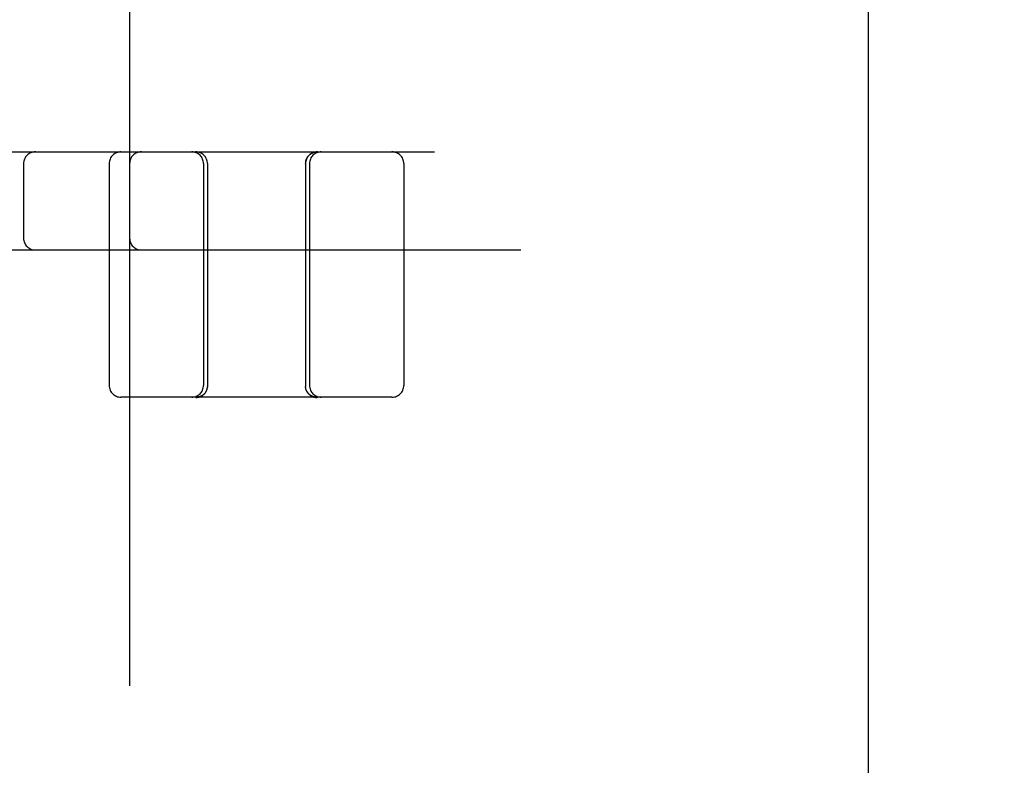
# Model space of a CAD drawing. Header units: inches. Extents: x 0 to 215, y 0 to 139.
# Tile 37 of 103: x 39.198 to 40.452, y 52.72 to 53.669. Entities that reach past the tile are written whole.
import ezdxf

# ---------------------------------------------------------------- set-up
doc = ezdxf.new("R2010")
doc.units = ezdxf.units.IN
doc.header["$LTSCALE"] = 11.804375
doc.header["$MEASUREMENT"] = 0
doc.linetypes.add('HIDDEN', pattern=[0.2, 0.1, -0.1])
doc.layers.add('DEFAULT_2', color=8, linetype='HIDDEN')

msp = doc.modelspace()

# ---------------------------------------------------------------- linework, layer by layer
at = {"layer": 'DEFAULT_2', "color": 8, "linetype": 'HIDDEN'}
for p, q in [((39.2133, 49.0337), (39.2133, 54.5342)), ((39.3383, 54.0012), (39.3383, 49.5667)), ((40.2783, 53.6883), (40.2783, 52.5633)), ((38.5458, 53.5008), (40.8608, 53.5008)), ((39.2033, 53.4858), (39.2033, 53.3908)), ((39.3123, 53.4858), (39.3123, 53.2033)), ((39.4323, 53.4858), (39.4323, 53.2033)), ((39.4373, 53.4858), (39.4373, 53.2212)), ((39.5623, 53.4858), (39.5623, 53.2169)), ((39.5673, 53.4858), (39.5673, 53.2033)), ((39.6873, 53.4858), (39.6873, 53.2033)), ((38.6558, 53.3758), (40.8608, 53.3758)), ((39.4373, 53.2212), (39.4374, 53.2124)), ((39.4374, 53.2124), (39.4375, 53.2029)), ((39.4375, 53.2024), (39.4375, 53.2029)), ((39.5622, 53.2029), (39.5622, 53.2024)), ((39.5622, 53.2024), (39.5622, 53.202)), ((39.6723, 53.1883), (39.3273, 53.1883)), ((39.4238, 53.1883), (39.4237, 53.1883)), ((39.424, 53.1883), (39.4238, 53.1883)), ((39.4243, 53.1884), (39.424, 53.1883)), ((39.4245, 53.1884), (39.4242, 53.1884)), ((39.4248, 53.1884), (39.4245, 53.1884)), ((39.425, 53.1884), (39.4248, 53.1884)), ((39.4253, 53.1884), (39.425, 53.1884)), ((39.4256, 53.1885), (39.4253, 53.1884)), ((39.4307, 53.1904), (39.4303, 53.1901)), ((39.431, 53.1906), (39.4306, 53.1903)), ((39.4313, 53.1908), (39.431, 53.1905)), ((39.4313, 53.1907), (39.431, 53.1905)), ((39.4316, 53.191), (39.4313, 53.1908)), ((39.4319, 53.1912), (39.4316, 53.191)), ((39.4325, 53.1917), (39.4322, 53.1914)), ((39.4328, 53.192), (39.4325, 53.1917)), ((39.4328, 53.192), (39.4331, 53.1922)), ((39.4332, 53.1923), (39.4331, 53.1922)), ((39.4334, 53.1925), (39.4332, 53.1923)), ((39.5638, 53.1959), (39.564, 53.1955)), ((39.5663, 53.1925), (39.5665, 53.1923)), ((39.5666, 53.1922), (39.5665, 53.1923)), ((39.5669, 53.192), (39.5665, 53.1922)), ((39.5672, 53.1917), (39.5668, 53.192)), ((39.5674, 53.1914), (39.5671, 53.1917)), ((39.5677, 53.1912), (39.5674, 53.1915)), ((39.568, 53.191), (39.5677, 53.1912)), ((39.569, 53.1903), (39.5687, 53.1906)), ((39.5693, 53.1901), (39.569, 53.1904)), ((39.5697, 53.19), (39.5693, 53.1902)), ((39.5754, 53.1884), (39.5751, 53.1884)), ((39.5757, 53.1883), (39.5754, 53.1884)), ((39.5759, 53.1883), (39.5756, 53.1883)), ((39.576, 53.1883), (39.5758, 53.1883))]:
    msp.add_line(p, q, dxfattribs=at)
for points in [[(39.5623, 53.4858), (39.5623, 53.4861), (39.5623, 53.4865), (39.5624, 53.4869), (39.5624, 53.4873), (39.5624, 53.4877), (39.5625, 53.4881), (39.5626, 53.4885), (39.5626, 53.4889), (39.5627, 53.4892), (39.5628, 53.4896), (39.5629, 53.49), (39.563, 53.4904), (39.5632, 53.4908), (39.5633, 53.4911), (39.5634, 53.4915), (39.5636, 53.4919), (39.5638, 53.4922), (39.5639, 53.4926), (39.5641, 53.4929), (39.5643, 53.4933), (39.5645, 53.4936), (39.5647, 53.494), (39.5649, 53.4943), (39.5652, 53.4946), (39.5654, 53.4949), (39.5656, 53.4952), (39.5659, 53.4955), (39.5661, 53.4958), (39.5664, 53.4961), (39.5667, 53.4964), (39.567, 53.4967), (39.5673, 53.497), (39.5676, 53.4972), (39.5679, 53.4975), (39.5682, 53.4977), (39.5685, 53.498), (39.5688, 53.4982), (39.5691, 53.4984), (39.5695, 53.4986), (39.5698, 53.4988), (39.5702, 53.499), (39.5705, 53.4992), (39.5709, 53.4994), (39.5712, 53.4995), (39.5716, 53.4997), (39.5719, 53.4998), (39.5723, 53.5), (39.5727, 53.5001), (39.5731, 53.5002), (39.5734, 53.5003), (39.5738, 53.5004), (39.5742, 53.5005), (39.5746, 53.5006), (39.575, 53.5007), (39.5754, 53.5007), (39.5758, 53.5008), (39.5762, 53.5008), (39.5766, 53.5008), (39.5769, 53.5008), (39.5773, 53.5008)], [(39.5623, 53.2169), (39.5622, 53.2077), (39.5622, 53.2029)], [(39.4346, 53.1939), (39.4348, 53.1942), (39.4351, 53.1946), (39.4353, 53.1949), (39.4355, 53.1952), (39.4356, 53.1955), (39.4358, 53.1959), (39.436, 53.1962), (39.4362, 53.1965), (39.4363, 53.1969), (39.4365, 53.1972), (39.4366, 53.1976), (39.4367, 53.1979), (39.4368, 53.1983), (39.437, 53.1987), (39.437, 53.199), (39.4371, 53.1994), (39.4372, 53.1998), (39.4373, 53.2001), (39.4373, 53.2005), (39.4374, 53.2009), (39.4374, 53.2013)], [(39.4375, 53.2024), (39.4375, 53.202), (39.4375, 53.2017), (39.4374, 53.2013)], [(39.5665, 53.1923), (39.5663, 53.1925), (39.566, 53.1928), (39.5658, 53.1931), (39.5655, 53.1933), (39.5653, 53.1936), (39.5651, 53.1939), (39.5648, 53.1942), (39.5646, 53.1946), (39.5644, 53.1949), (39.5642, 53.1952), (39.564, 53.1955), (39.5638, 53.1959), (39.5637, 53.1962), (39.5635, 53.1965), (39.5633, 53.1969), (39.5632, 53.1972), (39.5631, 53.1976), (39.5629, 53.1979), (39.5628, 53.1983), (39.5627, 53.1987), (39.5626, 53.199), (39.5625, 53.1994), (39.5624, 53.1998), (39.5624, 53.2001), (39.5623, 53.2005), (39.5623, 53.2009), (39.5622, 53.2013), (39.5622, 53.2017), (39.5622, 53.202)], [(39.4224, 53.1879), (39.4228, 53.188), (39.4232, 53.188)], [(39.4306, 53.1903), (39.4303, 53.1901), (39.43, 53.1899), (39.4296, 53.1897), (39.4293, 53.1895), (39.4289, 53.1894), (39.4286, 53.1892), (39.4282, 53.1891), (39.4278, 53.1889), (39.4274, 53.1888), (39.4271, 53.1887), (39.4267, 53.1885), (39.4263, 53.1884), (39.4259, 53.1883), (39.4255, 53.1883), (39.4252, 53.1882), (39.4248, 53.1881), (39.4244, 53.1881), (39.424, 53.188), (39.4236, 53.188), (39.4232, 53.188), (39.4228, 53.188)], [(39.4236, 53.188), (39.424, 53.188), (39.4244, 53.1881)], [(39.4248, 53.1881), (39.4252, 53.1882), (39.4255, 53.1883), (39.4259, 53.1883), (39.4263, 53.1884), (39.4267, 53.1885), (39.4271, 53.1887), (39.4274, 53.1888), (39.4278, 53.1889), (39.4282, 53.1891), (39.4286, 53.1892), (39.4289, 53.1894), (39.4293, 53.1895), (39.4296, 53.1897), (39.43, 53.1899), (39.4303, 53.1901), (39.4306, 53.1903), (39.431, 53.1905), (39.4313, 53.1907), (39.4316, 53.191), (39.4319, 53.1912), (39.4322, 53.1914)], [(39.4304, 53.1902), (39.43, 53.19), (39.4296, 53.1898), (39.4293, 53.1896), (39.4289, 53.1895), (39.4286, 53.1893), (39.4283, 53.1892), (39.4279, 53.1891), (39.4276, 53.1889), (39.4272, 53.1888), (39.4269, 53.1888), (39.4266, 53.1887), (39.4262, 53.1886), (39.4259, 53.1885), (39.4256, 53.1885)], [(39.43, 53.19), (39.4297, 53.1898), (39.4294, 53.1896), (39.429, 53.1895), (39.4287, 53.1894), (39.4284, 53.1892), (39.428, 53.1891), (39.4277, 53.189), (39.4274, 53.1889), (39.4271, 53.1888), (39.4267, 53.1887), (39.4264, 53.1886), (39.4261, 53.1886), (39.4259, 53.1885), (39.4256, 53.1885)], [(39.4322, 53.1915), (39.4319, 53.1912), (39.4316, 53.191)], [(39.4334, 53.1925), (39.4336, 53.1928), (39.4339, 53.1931), (39.4341, 53.1933)], [(39.4346, 53.1939), (39.4344, 53.1936), (39.4341, 53.1933)], [(39.5642, 53.1952), (39.5644, 53.1949), (39.5646, 53.1946), (39.5648, 53.1942), (39.5651, 53.1939), (39.5653, 53.1936), (39.5655, 53.1933), (39.5658, 53.1931), (39.566, 53.1928)], [(39.5773, 53.1879), (39.5769, 53.188), (39.5765, 53.188), (39.5761, 53.188), (39.5757, 53.188), (39.5753, 53.1881), (39.5749, 53.1881), (39.5745, 53.1882), (39.5741, 53.1883), (39.5737, 53.1883), (39.5733, 53.1884), (39.573, 53.1885), (39.5726, 53.1887), (39.5722, 53.1888), (39.5718, 53.1889), (39.5715, 53.1891), (39.5711, 53.1892), (39.5707, 53.1894), (39.5704, 53.1895), (39.57, 53.1897), (39.5697, 53.1899), (39.5694, 53.1901), (39.569, 53.1903), (39.5687, 53.1905), (39.5684, 53.1907), (39.568, 53.191), (39.5677, 53.1912), (39.5674, 53.1914), (39.5671, 53.1917)], [(39.5674, 53.1914), (39.5677, 53.1912), (39.568, 53.191), (39.5684, 53.1907), (39.5687, 53.1905), (39.569, 53.1903), (39.5694, 53.1901)], [(39.5687, 53.1905), (39.5684, 53.1908), (39.568, 53.191)], [(39.5744, 53.1884), (39.5741, 53.1885), (39.5738, 53.1885), (39.5735, 53.1886), (39.5732, 53.1886), (39.5729, 53.1887), (39.5726, 53.1888), (39.5723, 53.1889), (39.572, 53.189), (39.5716, 53.1891), (39.5713, 53.1892), (39.571, 53.1894), (39.5706, 53.1895), (39.5703, 53.1896), (39.57, 53.1898), (39.5696, 53.19)], [(39.5746, 53.1884), (39.5743, 53.1884), (39.574, 53.1885), (39.5737, 53.1885), (39.5734, 53.1886), (39.5731, 53.1887), (39.5728, 53.1888), (39.5724, 53.1888), (39.5721, 53.1889), (39.5717, 53.1891), (39.5714, 53.1892), (39.5711, 53.1893), (39.5707, 53.1895), (39.5704, 53.1896), (39.57, 53.1898), (39.5697, 53.19)], [(39.57, 53.1897), (39.5704, 53.1895), (39.5707, 53.1894), (39.5711, 53.1892)], [(39.5726, 53.1887), (39.573, 53.1885), (39.5733, 53.1884), (39.5737, 53.1883), (39.5741, 53.1883), (39.5745, 53.1882)], [(39.5752, 53.1884), (39.5749, 53.1884), (39.5746, 53.1884)], [(39.5749, 53.1881), (39.5753, 53.1881), (39.5757, 53.188)], [(39.5761, 53.188), (39.5765, 53.188), (39.5769, 53.188)]]:
    msp.add_lwpolyline(points, dxfattribs=at)
for centre, start, end in [((39.2183, 53.4858), 90, 180), ((39.3273, 53.4858), 90, 180), ((39.3533, 53.4858), 90, 180), ((39.4173, 53.4858), 0, 90), ((39.4223, 53.4858), 0, 90), ((39.5773, 53.4858), 90, 180), ((39.5823, 53.4858), 90, 180), ((39.6723, 53.4858), 0, 90), ((39.2183, 53.3908), 180, 270), ((39.3533, 53.3908), 180, 270), ((39.3273, 53.2033), 180, 270), ((39.4173, 53.2033), 270, 360), ((39.5823, 53.2033), 180, 270), ((39.6723, 53.2033), 270, 360)]:
    msp.add_arc(centre, 0.015, start, end, dxfattribs=at)

doc.saveas('drawing.dxf')
